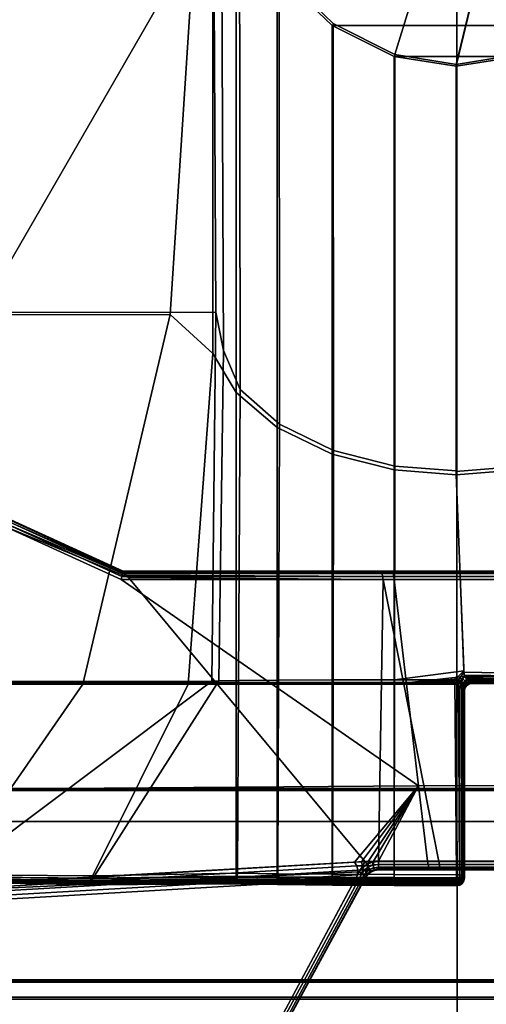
# Model space of a CAD drawing. Extents: x -11.8 to 11.8, y 0 to 23.7.
# Tile 12 of 52: x -2.6 to 0.2, y 4.4 to 10.3. Entities that reach past the tile are written whole.
import ezdxf

# ---------------------------------------------------------------- set-up
doc = ezdxf.new("R2010")
doc.units = 0
doc.layers.add('SHPM78Z54N_TRADECAD', color=7, linetype='CONTINUOUS')

msp = doc.modelspace()

# ---------------------------------------------------------------- linework, layer by layer
at = {"layer": 'SHPM78Z54N_TRADECAD'}
for points in [[(-1.0508, 10.5689, 34.5252), (-0.7292, 10.2576, 34.525), (-0.3643, 10.074, 34.525), (1.3848, 15.7499, 34.525)], [(1.3848, 15.7499, 34.525), (-0.3643, 10.074, 34.525), (0.0011, 10.0141, 34.5247)], [(0.0011, 10.0141, 34.5247), (-0.001, 10.0141, 34.5247), (1.3848, 15.7499, 34.525)], [(-0.001, 10.0141, 34.5247), (0.3644, 10.074, 34.525), (1.2865, 10.9792, 34.5257), (1.3848, 15.7499, 34.525)], [(10.8391, 12.2355, 0.0397), (-11.8433, 14.8549, 0.0397), (-11.8433, 4.581, 0.0397), (10.8391, 4.581, 0.0397)], [(-5.0852, 8.5283, 34.3621), (-5.0852, 11.8844, 34.4356), (-1.4807, 11.8844, 34.7358), (-1.6969, 8.5295, 34.5149)], [(-5.0653, 11.8866, 34.2254), (-5.0691, 8.5372, 34.1518), (-1.4259, 8.5438, 34.3193), (-1.444, 11.8893, 34.5271)], [(-1.4807, 11.8844, 34.7358), (-1.4443, 11.429, 34.7358), (-1.4443, 8.2992, 34.5247), (-1.6969, 8.5295, 34.5149)], [(-1.394, 11.438, 34.5304), (-1.444, 11.8893, 34.5271), (-1.4259, 8.5438, 34.3193), (-1.3801, 8.316, 34.3235)], [(-1.4443, 11.429, 34.7358), (-1.3052, 10.969, 34.7358), (-1.3052, 8.0665, 34.5247), (-1.4443, 8.2992, 34.5247)], [(-1.2864, 10.9792, 34.5257), (-1.394, 11.438, 34.5304), (-1.3801, 8.316, 34.3235), (-1.2813, 8.0852, 34.3158)], [(-4.0898, 6.3462, 33.5354), (-8.1631, 5.5233, 33.2927), (-6.5695, 10.5575, 33.7506), (-1.3123, 11.1622, 34.2357)], [(-4.0898, 6.3462, 33.5354), (-1.3123, 11.1622, 34.2357), (0.0049, 11.1622, 34.2357), (0.0049, 6.3462, 33.5354)], [(0.0049, 11.1622, 34.2357), (1.2792, 11.1622, 34.2357), (4.0567, 6.3462, 33.5354), (0.0049, 6.3462, 33.5354)], [(-1.3052, 10.969, 34.7358), (-1.0616, 10.5579, 34.7358), (-1.0616, 7.8584, 34.5247), (-1.3052, 8.0665, 34.5247)], [(-1.0508, 10.5689, 34.5252), (-1.2864, 10.9792, 34.5257), (-1.2813, 8.0852, 34.3158), (-1.0478, 7.8786, 34.315)], [(-1.0616, 10.5579, 34.7358), (-0.7355, 10.246, 34.7358), (-0.7355, 7.7006, 34.5247), (-1.0616, 7.8584, 34.5247)], [(-0.7355, 10.246, 34.7358), (-1.0616, 10.5579, 34.7358), (1.0617, 10.5579, 34.7358), (0.7357, 10.246, 34.7358)], [(-0.7292, 10.2576, 34.525), (-1.0508, 10.5689, 34.5252), (-1.0478, 7.8786, 34.315), (-0.7274, 7.7219, 34.3148)], [(-0.7355, 10.246, 34.7358), (-0.3672, 10.062, 34.7358), (-0.3672, 7.6075, 34.5247), (-0.7355, 7.7006, 34.5247)], [(0.3674, 10.062, 34.7358), (-0.3672, 10.062, 34.7358), (-0.7355, 10.246, 34.7358), (0.7357, 10.246, 34.7358)], [(-0.3643, 10.074, 34.525), (-0.7292, 10.2576, 34.525), (-0.7274, 7.7219, 34.3148), (-0.3644, 7.6299, 34.3148)], [(0.3674, 10.062, 34.7358), (0.0001, 10.005, 34.7358), (-0.3672, 10.062, 34.7358)], [(-0.3672, 10.062, 34.7358), (0.0001, 10.005, 34.7358), (0.0001, 7.5787, 34.5247), (-0.3672, 7.6075, 34.5247)], [(0.0011, 10.0141, 34.5247), (-0.3643, 10.074, 34.525), (-0.3644, 7.6299, 34.3148), (0.0001, 7.6016, 34.3148)], [(0.3644, 10.074, 34.525), (-0.001, 10.0141, 34.5247), (-0.0016, 7.598, 34.3145), (0.3638, 7.6266, 34.3145)], [(0.0001, 10.005, 34.7358), (0.3674, 10.062, 34.7358), (0.3674, 7.6075, 34.5247), (0.0001, 7.5787, 34.5247)], [(0.0001, 10.005, 34.7358), (-0.001, 10.0141, 34.5247), (-0.0016, 7.598, 34.3145), (0.0001, 7.5787, 34.5247)], [(0.0001, 10.005, 34.7358), (-0.001, 10.0141, 34.5247), (0.0011, 10.0141, 34.5247)], [(0.0001, 7.5787, 34.5247), (0.0001, 10.005, 34.7358), (0.0011, 10.0141, 34.5247), (0.0001, 7.6016, 34.3148)], [(-5.0691, 8.5372, 34.1518), (-5.0736, 6.3487, 34.0238), (-1.4508, 6.354, 34.0284), (-1.4259, 8.5438, 34.3193)], [(-1.3801, 8.316, 34.3235), (-1.4259, 8.5438, 34.3193), (-1.4508, 6.354, 34.0284), (-1.4093, 6.3561, 34.0375)], [(-5.0852, 6.3357, 34.1845), (-5.0852, 8.5283, 34.3621), (-1.6969, 8.5295, 34.5149), (-2.216, 6.3357, 34.3018)], [(-1.6969, 8.5295, 34.5149), (-1.4443, 8.2992, 34.5247), (-1.5909, 6.3357, 34.3065), (-2.216, 6.3357, 34.3018)], [(-1.2813, 8.0852, 34.3158), (-1.3801, 8.316, 34.3235), (-1.4093, 6.3561, 34.0375), (-1.2923, 6.3578, 34.045)], [(-1.4443, 8.2992, 34.5247), (-1.3052, 8.0665, 34.5247), (-1.3052, 6.3357, 34.2786), (-1.5909, 6.3357, 34.3065)], [(-1.3052, 8.0665, 34.5247), (-1.0616, 7.8584, 34.5247), (-1.0616, 6.3357, 34.2645), (-1.3052, 6.3357, 34.2786)], [(-1.0478, 7.8786, 34.315), (-1.2813, 8.0852, 34.3158), (-1.2923, 6.3578, 34.045), (-1.054, 6.3594, 34.0548)], [(-1.0616, 7.8584, 34.5247), (-0.7355, 7.7006, 34.5247), (-0.7355, 6.3357, 34.2731), (-1.0616, 6.3357, 34.2645)], [(-0.7274, 7.7219, 34.3148), (-1.0478, 7.8786, 34.315), (-1.054, 6.3594, 34.0548), (-0.731, 6.3608, 34.0266)], [(-0.3644, 7.6299, 34.3148), (-0.7274, 7.7219, 34.3148), (-0.731, 6.3608, 34.0266), (-0.3669, 6.3617, 34.0322)], [(-0.7355, 7.7006, 34.5247), (-0.3672, 7.6075, 34.5247), (-0.3672, 6.3357, 34.2787), (-0.7355, 6.3357, 34.2731)], [(-0.3672, 7.6075, 34.5247), (0.0001, 7.5787, 34.5247), (0.0474, 6.3801, 34.3265), (-0.3672, 6.3357, 34.2787)], [(0.0446, 6.4153, 34.0846), (0.0001, 7.6016, 34.3148), (-0.3644, 7.6299, 34.3148), (-0.3669, 6.3617, 34.0322)], [(0.3638, 7.6266, 34.3145), (-0.0016, 7.598, 34.3145), (0.0449, 6.4062, 34.0828), (0.3647, 6.4001, 34.0839)], [(0.0001, 7.5787, 34.5247), (0.3674, 7.6075, 34.5247), (0.3674, 6.3801, 34.3231), (0.0474, 6.3801, 34.3265)], [(-1.9805, 6.9914, 34.0485), (-1.9842, 6.9744, 34.0584), (-2.6789, 7.2917, 34.0556), (-2.671, 7.3068, 34.0453)], [(-1.9571, 6.9819, 33.4321), (-1.9679, 6.9949, 33.443), (-2.6709, 7.307, 33.4186), (-2.6787, 7.2919, 33.4072)], [(-1.978, 7.0027, 34.0324), (-1.9805, 6.9914, 34.0485), (-2.671, 7.3068, 34.0453), (-2.6657, 7.3168, 34.0289)], [(-1.9679, 6.9949, 33.443), (-1.975, 7.0036, 33.4597), (-2.6657, 7.3168, 33.4357), (-2.6709, 7.307, 33.4186)], [(-1.9772, 7.0063, 34.0147), (-1.978, 7.0027, 34.0324), (-2.6657, 7.3168, 34.0289), (-2.6641, 7.3199, 34.011)], [(-1.975, 7.0036, 33.4597), (-1.9772, 7.0063, 33.4779), (-2.6641, 7.3199, 33.4542), (-2.6657, 7.3168, 33.4357)], [(-2.6641, 7.3199, 34.011), (-2.6641, 7.3199, 33.4542), (-1.9772, 7.0063, 33.4779), (-1.9772, 7.0063, 34.0147)], [(-6.0912, 5.6884, 33.9154), (-2.6873, 7.2756, 34.0581), (-1.988, 6.9565, 34.0605), (-0.2231, 5.731, 33.9756)], [(-6.0853, 4.968, 33.29), (-0.5415, 5.2831, 33.481), (-1.9454, 6.9678, 33.429), (-2.6873, 7.2756, 33.4034)], [(-1.9454, 6.9678, 33.429), (-1.9571, 6.9819, 33.4321), (-2.6787, 7.2919, 33.4072), (-2.6873, 7.2756, 33.4034)], [(-1.9842, 6.9744, 34.0584), (-1.988, 6.9565, 34.0605), (-2.6873, 7.2756, 34.0581), (-2.6789, 7.2917, 34.0556)], [(-1.988, 6.9565, 34.0605), (-1.9842, 6.9744, 34.0584), (-0.3704, 6.9747, 34.0817), (-0.3678, 6.9568, 34.0837)], [(-1.988, 6.9565, 34.0605), (-0.3678, 6.9568, 34.0837), (-0.2231, 5.731, 33.9756)], [(-1.9842, 6.9744, 34.0584), (-1.9805, 6.9914, 34.0485), (-0.3738, 6.9916, 34.0719), (-0.3704, 6.9747, 34.0817)], [(-1.9805, 6.9914, 34.0485), (-1.978, 7.0027, 34.0324), (-0.3773, 7.0028, 34.0557), (-0.3738, 6.9916, 34.0719)], [(-1.978, 7.0027, 34.0324), (-1.9772, 7.0063, 34.0147), (-0.3799, 7.0063, 34.0378), (-0.3773, 7.0028, 34.0557)], [(-1.9772, 7.0063, 33.4779), (-0.4368, 7.0063, 33.5831), (-0.3799, 7.0063, 34.0378), (-1.9772, 7.0063, 34.0147)], [(-0.4384, 7.0028, 33.5644), (-0.4368, 7.0063, 33.5831), (-1.9772, 7.0063, 33.4779), (-1.975, 7.0036, 33.4597)], [(-0.4384, 6.9919, 33.5471), (-0.4384, 7.0028, 33.5644), (-1.975, 7.0036, 33.4597), (-1.9679, 6.9949, 33.443)], [(-0.4365, 6.9753, 33.5354), (-0.4384, 6.9919, 33.5471), (-1.9679, 6.9949, 33.443), (-1.9571, 6.9819, 33.4321)], [(-0.4334, 6.9573, 33.5313), (-0.4365, 6.9753, 33.5354), (-1.9571, 6.9819, 33.4321), (-1.9454, 6.9678, 33.429)], [(-0.4334, 6.9573, 33.5313), (-1.9454, 6.9678, 33.429), (-0.5415, 5.2831, 33.481), (-0.4618, 5.2831, 33.4811)], [(-0.4334, 6.9573, 33.5313), (-0.4618, 5.2831, 33.4811), (-0.1027, 5.2819, 33.4811)], [(-0.4368, 7.0063, 33.5831), (-0.4384, 7.0028, 33.5644), (0.2643, 7.0028, 33.5641), (0.2647, 7.0063, 33.5828)], [(-0.4384, 7.0028, 33.5644), (-0.4384, 6.9919, 33.5471), (0.264, 6.9917, 33.5469), (0.2643, 7.0028, 33.5641)], [(-0.4384, 6.9919, 33.5471), (-0.4365, 6.9753, 33.5354), (0.264, 6.9748, 33.5354), (0.264, 6.9917, 33.5469)], [(0.2647, 7.0063, 33.5828), (0.2781, 7.0063, 34.0738), (-0.3799, 7.0063, 34.0378), (-0.4368, 7.0063, 33.5831)], [(-0.4365, 6.9753, 33.5354), (-0.4334, 6.9573, 33.5313), (0.2642, 6.9563, 33.5313), (0.264, 6.9748, 33.5354)], [(0.2642, 6.9563, 33.5313), (-0.4334, 6.9573, 33.5313), (-0.1027, 5.2819, 33.4811), (0.2915, 5.2829, 33.4812)], [(0.2781, 7.0063, 34.0738), (0.2786, 7.0027, 34.0913), (-0.3773, 7.0028, 34.0557), (-0.3799, 7.0063, 34.0378)], [(0.2786, 7.0027, 34.0913), (0.2792, 6.9914, 34.1072), (-0.3738, 6.9916, 34.0719), (-0.3773, 7.0028, 34.0557)], [(0.2792, 6.9914, 34.1072), (0.2798, 6.9743, 34.1167), (-0.3704, 6.9747, 34.0817), (-0.3738, 6.9916, 34.0719)], [(0.2798, 6.9743, 34.1167), (0.2801, 6.9566, 34.1183), (-0.3678, 6.9568, 34.0837), (-0.3704, 6.9747, 34.0817)], [(-0.3678, 6.9568, 34.0837), (0.2801, 6.9566, 34.1183), (0.2948, 5.7348, 33.9809), (-0.2231, 5.731, 33.9756)], [(0.0474, 6.3801, 34.3265), (0.0367, 6.369, 34.3236), (-0.3672, 6.3357, 34.2787)], [(-0.3669, 6.3617, 34.0322), (-0.0075, 6.3619, 34.0687), (0.0446, 6.4153, 34.0846)], [(0.0449, 6.4062, 34.0828), (0.0446, 6.4153, 34.0846), (-0.0075, 6.3619, 34.0687), (0.0129, 6.3585, 34.0735)], [(0.0488, 6.3897, 34.0828), (0.0449, 6.4062, 34.0828), (0.0129, 6.3585, 34.0735), (0.0312, 6.3477, 34.084)], [(0.0596, 6.3736, 34.09), (0.0488, 6.3897, 34.0828), (0.0312, 6.3477, 34.084), (0.062, 6.3439, 34.1023)], [(0.0367, 6.369, 34.3236), (0.0474, 6.3801, 34.3265), (0.0648, 6.3639, 34.3205), (0.0524, 6.3549, 34.3184)], [(0.3647, 6.384, 34.0841), (0.3647, 6.4001, 34.0839), (0.0449, 6.4062, 34.0828), (0.0488, 6.3897, 34.0828)], [(0.3674, 6.3801, 34.3231), (0.3673, 6.3637, 34.3173), (0.0648, 6.3639, 34.3205), (0.0474, 6.3801, 34.3265)], [(0.3648, 6.368, 34.0915), (0.3647, 6.384, 34.0841), (0.0488, 6.3897, 34.0828), (0.0596, 6.3736, 34.09)], [(0.365, 6.3567, 34.1049), (0.3648, 6.368, 34.0915), (0.0596, 6.3736, 34.09), (0.0754, 6.3621, 34.1034)], [(0.062, 6.3439, 34.1023), (0.0782, 6.3549, 34.1084), (0.0754, 6.3621, 34.1034), (0.0596, 6.3736, 34.09)], [(-5.0852, 6.3357, 34.1845), (-2.216, 6.3357, 34.3018), (-3.0082, 5.1934, 34.0852), (-5.0852, 5.1989, 34.063)], [(-1.4508, 6.354, 34.0284), (-5.0736, 6.3487, 34.0238), (-5.0754, 5.2132, 33.8637), (-2.9826, 5.2029, 33.8887)], [(0.0053, 4.4657, 33.1108), (-4.2443, 4.4657, 33.1108), (-4.0898, 6.3462, 33.5354), (0.0049, 6.3462, 33.5354)], [(-2.216, 6.3357, 34.3018), (-1.5909, 6.3357, 34.3065), (-2.167, 5.1794, 34.1182), (-3.0082, 5.1934, 34.0852)], [(-1.4093, 6.3561, 34.0375), (-1.4508, 6.354, 34.0284), (-2.9826, 5.2029, 33.8887), (-2.1464, 5.1978, 33.9044)], [(-1.5909, 6.3357, 34.3065), (-1.3052, 6.3357, 34.2786), (-1.3052, 5.1906, 34.1443), (-2.167, 5.1794, 34.1182)], [(-1.2923, 6.3578, 34.045), (-1.4093, 6.3561, 34.0375), (-2.1464, 5.1978, 33.9044), (-1.2988, 5.2127, 33.9336)], [(-1.3052, 6.3357, 34.2786), (-1.0616, 6.3357, 34.2645), (-1.0616, 5.1857, 34.1438), (-1.3052, 5.1906, 34.1443)], [(-1.054, 6.3594, 34.0548), (-1.2923, 6.3578, 34.045), (-1.2988, 5.2127, 33.9336), (-1.0577, 5.2093, 33.9341)], [(-1.0616, 6.3357, 34.2645), (-0.7355, 6.3357, 34.2731), (-0.7355, 5.1819, 34.1441), (-1.0616, 5.1857, 34.1438)], [(-0.731, 6.3608, 34.0266), (-1.054, 6.3594, 34.0548), (-1.0577, 5.2093, 33.9341), (-0.7332, 5.207, 33.9331)], [(-0.7355, 6.3357, 34.2731), (-0.3672, 6.3357, 34.2787), (-0.3672, 5.1797, 34.1443), (-0.7355, 5.1819, 34.1441)], [(-0.3669, 6.3617, 34.0322), (-0.731, 6.3608, 34.0266), (-0.7332, 5.207, 33.9331), (-0.3678, 5.2051, 33.9333)], [(-0.0075, 6.3619, 34.0687), (-0.3669, 6.3617, 34.0322), (-0.3678, 5.2051, 33.9333), (0.0014, 5.2043, 33.9319)], [(0.0367, 6.369, 34.3236), (0.0259, 6.3579, 34.3207), (-0.3672, 6.3357, 34.2787)], [(0.0259, 6.3579, 34.3207), (0.0151, 6.3468, 34.3177), (-0.3672, 6.3357, 34.2787)], [(0.0151, 6.3468, 34.3177), (0.0044, 6.3357, 34.3148), (-0.3672, 6.3357, 34.2787)], [(-0.3672, 6.3357, 34.2787), (0.0044, 6.3357, 34.3148), (0.0042, 5.1793, 34.1429), (-0.3672, 5.1797, 34.1443)], [(0.0014, 5.2043, 33.9319), (0.0188, 5.2038, 33.9364), (0.0129, 6.3585, 34.0735), (-0.0075, 6.3619, 34.0687)], [(0.0211, 5.1795, 34.1405), (0.0042, 5.1793, 34.1429), (0.0044, 6.3357, 34.3148), (0.0205, 6.3199, 34.3108)], [(0.0205, 6.3199, 34.3108), (0.0044, 6.3357, 34.3148), (0.0151, 6.3468, 34.3177), (0.0296, 6.3322, 34.3135)], [(4.0567, 6.3462, 33.5354), (4.4797, 4.4657, 33.1108), (0.0053, 4.4657, 33.1108), (0.0049, 6.3462, 33.5354)], [(0.0188, 5.2038, 33.9364), (0.0335, 5.2025, 33.9469), (0.0312, 6.3477, 34.084), (0.0129, 6.3585, 34.0735)], [(0.0296, 6.3322, 34.3135), (0.0151, 6.3468, 34.3177), (0.0259, 6.3579, 34.3207), (0.0404, 6.3442, 34.316)], [(0.0429, 6.3195, 34.3024), (0.0357, 6.3058, 34.3), (0.0205, 6.3199, 34.3108), (0.0296, 6.3322, 34.3135)], [(0.0357, 5.1806, 34.1316), (0.0211, 5.1795, 34.1405), (0.0205, 6.3199, 34.3108), (0.0357, 6.3058, 34.3)], [(0.0404, 6.3442, 34.316), (0.0259, 6.3579, 34.3207), (0.0367, 6.369, 34.3236), (0.0524, 6.3549, 34.3184)], [(0.0535, 6.3324, 34.3048), (0.0429, 6.3195, 34.3024), (0.0296, 6.3322, 34.3135), (0.0404, 6.3442, 34.316)], [(0.0335, 5.2025, 33.9469), (0.0432, 5.2007, 33.962), (0.0432, 6.331, 34.0984), (0.0312, 6.3477, 34.084)], [(0.062, 6.3439, 34.1023), (0.0312, 6.3477, 34.084), (0.0432, 6.331, 34.0984), (0.0505, 6.3273, 34.1049)], [(0.0509, 6.3123, 34.2866), (0.0457, 6.2974, 34.2842), (0.0357, 6.3058, 34.3), (0.0429, 6.3195, 34.3024)], [(0.0535, 6.3324, 34.3048), (0.0404, 6.3442, 34.316), (0.0524, 6.3549, 34.3184), (0.0667, 6.3428, 34.3066)], [(0.0535, 6.3324, 34.3048), (0.0612, 6.3263, 34.2888), (0.0509, 6.3123, 34.2866), (0.0429, 6.3195, 34.3024)], [(0.0432, 5.2007, 33.962), (0.0468, 5.1986, 33.9796), (0.0472, 6.3125, 34.1136), (0.0432, 6.331, 34.0984)], [(0.0432, 6.331, 34.0984), (0.0472, 6.3125, 34.1136), (0.0505, 6.3273, 34.1049)], [(0.0486, 6.2959, 34.2677), (0.0519, 6.3122, 34.2701), (0.0505, 6.3273, 34.1049), (0.0472, 6.3125, 34.1136)], [(0.0519, 6.3122, 34.2701), (0.062, 6.3271, 34.2723), (0.062, 6.3439, 34.1023), (0.0505, 6.3273, 34.1049)], [(0.0612, 6.3263, 34.2888), (0.062, 6.3271, 34.2723), (0.0519, 6.3122, 34.2701), (0.0509, 6.3123, 34.2866)], [(0.0524, 6.3549, 34.3184), (0.0648, 6.3639, 34.3205), (0.0804, 6.3498, 34.308), (0.0667, 6.3428, 34.3066)], [(0.0535, 6.3324, 34.3048), (0.0667, 6.3428, 34.3066), (0.0755, 6.3363, 34.2904), (0.0612, 6.3263, 34.2888)], [(0.0755, 6.3363, 34.2904), (0.0773, 6.3368, 34.2736), (0.062, 6.3271, 34.2723), (0.0612, 6.3263, 34.2888)], [(0.062, 6.3271, 34.2723), (0.0773, 6.3368, 34.2736), (0.0782, 6.3549, 34.1084), (0.062, 6.3439, 34.1023)], [(0.3673, 6.3637, 34.3173), (0.3672, 6.3496, 34.305), (0.0804, 6.3498, 34.308), (0.0648, 6.3639, 34.3205)], [(0.0667, 6.3428, 34.3066), (0.0804, 6.3498, 34.308), (0.0906, 6.3412, 34.2912), (0.0755, 6.3363, 34.2904)], [(0.3652, 6.3521, 34.1204), (0.365, 6.3567, 34.1049), (0.0754, 6.3621, 34.1034), (0.0921, 6.3572, 34.1192)], [(0.0782, 6.3549, 34.1084), (0.0921, 6.3572, 34.1192), (0.0754, 6.3621, 34.1034)], [(0.0906, 6.3412, 34.2912), (0.0937, 6.3396, 34.2739), (0.0773, 6.3368, 34.2736), (0.0755, 6.3363, 34.2904)], [(0.0773, 6.3368, 34.2736), (0.0937, 6.3396, 34.2739), (0.0921, 6.3572, 34.1192), (0.0782, 6.3549, 34.1084)], [(0.3672, 6.3496, 34.305), (0.3671, 6.3411, 34.2883), (0.0906, 6.3412, 34.2912), (0.0804, 6.3498, 34.308)], [(0.3671, 6.3411, 34.2883), (0.3669, 6.3395, 34.271), (0.0937, 6.3396, 34.2739), (0.0906, 6.3412, 34.2912)], [(0.0937, 6.3396, 34.2739), (0.3669, 6.3395, 34.271), (0.3652, 6.3521, 34.1204), (0.0921, 6.3572, 34.1192)], [(0.0454, 5.1822, 34.1177), (0.0357, 5.1806, 34.1316), (0.0357, 6.3058, 34.3), (0.0457, 6.2974, 34.2842)], [(0.0487, 5.1841, 34.1011), (0.0454, 5.1822, 34.1177), (0.0457, 6.2974, 34.2842), (0.0486, 6.2959, 34.2677)], [(0.0519, 6.3122, 34.2701), (0.0486, 6.2959, 34.2677), (0.0457, 6.2974, 34.2842), (0.0509, 6.3123, 34.2866)], [(0.0487, 5.1841, 34.1011), (0.0486, 6.2959, 34.2677), (0.0472, 6.3125, 34.1136), (0.0468, 5.1986, 33.9796)], [(-6.0912, 5.6884, 33.9154), (-0.2231, 5.731, 33.9756), (-0.6039, 5.279, 33.9282), (-6.0767, 4.9607, 33.8228)], [(-0.561, 5.2813, 33.9288), (-0.6039, 5.279, 33.9282), (-0.2231, 5.731, 33.9756)], [(-0.5231, 5.283, 33.9293), (-0.561, 5.2813, 33.9288), (-0.2231, 5.731, 33.9756)], [(-0.49, 5.2839, 33.9297), (-0.5231, 5.283, 33.9293), (-0.2231, 5.731, 33.9756)], [(-0.4618, 5.2842, 33.9299), (-0.49, 5.2839, 33.9297), (-0.2231, 5.731, 33.9756)], [(-0.1693, 5.284, 33.9293), (-0.4618, 5.2842, 33.9299), (-0.2231, 5.731, 33.9756)], [(0.2948, 5.7348, 33.9809), (0.286, 5.2843, 33.9298), (-0.1693, 5.284, 33.9293), (-0.2231, 5.731, 33.9756)], [(-10.9122, 5.7163, 4.9527), (11.7095, 5.7163, 4.9527), (11.7095, 4.5661, 3.7945), (-11.8433, 4.5661, 3.7945)], [(-10.9122, 5.7143, 5.1084), (10.8391, 5.7144, 5.1122), (11.7095, 5.7163, 4.9527), (-10.9122, 5.7163, 4.9527)], [(10.8391, 5.704, 6.001), (10.8391, 5.7144, 5.1122), (-10.9122, 5.7143, 5.1084), (-10.9122, 5.704, 6.001)], [(10.8391, 5.5195, 6.3166), (10.8391, 5.704, 6.001), (-10.9122, 5.704, 6.001), (-10.9122, 5.5195, 6.3166)], [(10.8391, 3.9269, 6.3166), (10.8391, 5.5195, 6.3166), (-10.9122, 5.5195, 6.3166), (-10.9122, 3.9269, 6.3166)], [(-0.5753, 5.2205, 33.4743), (-0.5415, 5.2831, 33.481), (-6.0853, 4.968, 33.29)], [(-0.6039, 5.279, 33.9282), (-0.5897, 5.2565, 33.9255), (-6.0763, 4.936, 33.8196), (-6.0767, 4.9607, 33.8228)], [(-0.5897, 5.2565, 33.9255), (-0.6039, 5.279, 33.9282), (-0.561, 5.2813, 33.9288), (-0.5552, 5.2567, 33.9259)], [(-0.5415, 5.2831, 33.481), (-0.5753, 5.2205, 33.4743), (-0.5563, 5.246, 33.477)], [(-0.5552, 5.2567, 33.9259), (-0.561, 5.2813, 33.9288), (-0.5231, 5.283, 33.9293), (-0.5225, 5.2567, 33.9239)], [(-0.5415, 5.2831, 33.481), (-0.5563, 5.246, 33.477), (-0.5292, 5.2663, 33.4792)], [(-0.5208, 5.2505, 33.482), (-0.5292, 5.2663, 33.4792), (-0.5563, 5.246, 33.477), (-0.5445, 5.2323, 33.4796)], [(-0.4618, 5.2831, 33.4811), (-0.5415, 5.2831, 33.481), (-0.4965, 5.2789, 33.4806)], [(-0.5415, 5.2831, 33.481), (-0.5292, 5.2663, 33.4792), (-0.4965, 5.2789, 33.4806)], [(-0.4921, 5.2616, 33.4835), (-0.4965, 5.2789, 33.4806), (-0.5292, 5.2663, 33.4792), (-0.5208, 5.2505, 33.482)], [(-0.5225, 5.2567, 33.9239), (-0.5231, 5.283, 33.9293), (-0.49, 5.2839, 33.9297), (-0.4897, 5.2627, 33.9237)], [(-0.5225, 5.2341, 33.9137), (-0.5225, 5.2567, 33.9239), (-0.4897, 5.2627, 33.9237), (-0.4898, 5.245, 33.9121)], [(-0.5129, 5.2356, 33.4926), (-0.488, 5.2453, 33.4942), (-0.4921, 5.2616, 33.4835), (-0.5208, 5.2505, 33.482)], [(-0.4618, 5.2648, 33.4841), (-0.4618, 5.2831, 33.4811), (-0.4965, 5.2789, 33.4806), (-0.4921, 5.2616, 33.4835)], [(-0.488, 5.2453, 33.4942), (-0.4618, 5.2478, 33.4949), (-0.4618, 5.2648, 33.4841), (-0.4921, 5.2616, 33.4835)], [(-0.49, 5.2839, 33.9297), (-0.4618, 5.2842, 33.9299), (-0.4618, 5.2648, 33.924), (-0.4897, 5.2627, 33.9237)], [(-0.4897, 5.2627, 33.9237), (-0.4618, 5.2648, 33.924), (-0.4619, 5.2488, 33.9115), (-0.4898, 5.245, 33.9121)], [(-0.4619, 5.2488, 33.9115), (-0.4618, 5.2648, 33.924), (-0.1665, 5.2653, 33.9239), (-0.1628, 5.2487, 33.9114)], [(-0.4618, 5.2648, 33.924), (-0.4618, 5.2842, 33.9299), (-0.1693, 5.284, 33.9293), (-0.1665, 5.2653, 33.9239)], [(-0.4618, 5.2831, 33.4811), (-0.4618, 5.2648, 33.4841), (-0.0997, 5.2642, 33.4842), (-0.1027, 5.2819, 33.4811)], [(-0.4618, 5.2648, 33.4841), (-0.4618, 5.2478, 33.4949), (-0.0982, 5.2475, 33.495), (-0.0997, 5.2642, 33.4842)], [(-0.1665, 5.2653, 33.9239), (-0.1693, 5.284, 33.9293), (0.286, 5.2843, 33.9298), (0.2857, 5.2655, 33.9243)], [(-0.1628, 5.2487, 33.9114), (-0.1665, 5.2653, 33.9239), (0.2857, 5.2655, 33.9243), (0.2855, 5.2488, 33.9115)], [(0.2918, 5.2646, 33.4842), (0.2915, 5.2829, 33.4812), (-0.1027, 5.2819, 33.4811), (-0.0997, 5.2642, 33.4842)], [(0.2918, 5.2477, 33.4949), (0.2918, 5.2646, 33.4842), (-0.0997, 5.2642, 33.4842), (-0.0982, 5.2475, 33.495)], [(-6.0853, 4.968, 33.29), (-6.103, 4.3339, 33.2901), (-1.0545, 4.3274, 33.2905), (-0.5753, 5.2205, 33.4743)], [(-0.5865, 5.2042, 33.918), (-0.5979, 5.1802, 33.914), (-6.077, 4.8617, 33.8095), (-6.0765, 4.8864, 33.813)], [(-0.5837, 5.2306, 33.922), (-0.5865, 5.2042, 33.918), (-6.0765, 4.8864, 33.813), (-6.0763, 4.9112, 33.8164)], [(-0.5897, 5.2565, 33.9255), (-0.5837, 5.2306, 33.922), (-6.0763, 4.9112, 33.8164), (-6.0763, 4.936, 33.8196)], [(-2.1555, 5.1834, 33.9059), (-2.1464, 5.1978, 33.9044), (-2.9826, 5.2029, 33.8887), (-2.9962, 5.1926, 33.8906)], [(-1.299, 5.1958, 33.9351), (-1.2988, 5.2127, 33.9336), (-2.1464, 5.1978, 33.9044), (-2.1555, 5.1834, 33.9059)], [(-1.0578, 5.1924, 33.9355), (-1.0577, 5.2093, 33.9341), (-1.2988, 5.2127, 33.9336), (-1.299, 5.1958, 33.9351)], [(-0.7332, 5.19, 33.9349), (-0.7332, 5.207, 33.9331), (-1.0577, 5.2093, 33.9341), (-1.0578, 5.1924, 33.9355)], [(-1.0545, 4.3274, 33.2905), (-1.0361, 4.3274, 33.294), (-0.5609, 5.2094, 33.4766), (-0.5753, 5.2205, 33.4743)], [(-1.0361, 4.3274, 33.294), (-1.0191, 4.3273, 33.3052), (-0.5473, 5.1987, 33.4868), (-0.5609, 5.2094, 33.4766)], [(-0.3679, 5.188, 33.935), (-0.3678, 5.2051, 33.9333), (-0.7332, 5.207, 33.9331), (-0.7332, 5.19, 33.9349)], [(-0.5741, 5.1844, 33.9106), (-0.5979, 5.1802, 33.914), (-0.5865, 5.2042, 33.918), (-0.5631, 5.2068, 33.9147)], [(-0.5537, 5.2323, 33.9202), (-0.5837, 5.2306, 33.922), (-0.5897, 5.2565, 33.9255), (-0.5552, 5.2567, 33.9259)], [(-0.5631, 5.2068, 33.9147), (-0.5865, 5.2042, 33.918), (-0.5837, 5.2306, 33.922), (-0.5537, 5.2323, 33.9202)], [(-0.5563, 5.246, 33.477), (-0.5753, 5.2205, 33.4743), (-0.5609, 5.2094, 33.4766), (-0.5445, 5.2323, 33.4796)], [(-0.5408, 5.209, 33.9053), (-0.5539, 5.1878, 33.8998), (-0.5741, 5.1844, 33.9106), (-0.5631, 5.2068, 33.9147)], [(-0.5225, 5.2341, 33.9137), (-0.5408, 5.209, 33.9053), (-0.5631, 5.2068, 33.9147), (-0.5537, 5.2323, 33.9202)], [(-0.5445, 5.2323, 33.4796), (-0.5609, 5.2094, 33.4766), (-0.5473, 5.1987, 33.4868), (-0.5333, 5.2193, 33.49)], [(-0.5225, 5.2341, 33.9137), (-0.5537, 5.2323, 33.9202), (-0.5552, 5.2567, 33.9259), (-0.5225, 5.2567, 33.9239)], [(-0.5274, 5.2079, 33.8895), (-0.5404, 5.19, 33.8835), (-0.5539, 5.1878, 33.8998), (-0.5408, 5.209, 33.9053)], [(-0.5333, 5.2193, 33.49), (-0.5473, 5.1987, 33.4868), (-0.5384, 5.1915, 33.5033), (-0.5257, 5.2104, 33.5066)], [(-0.5129, 5.2356, 33.4926), (-0.5208, 5.2505, 33.482), (-0.5445, 5.2323, 33.4796), (-0.5333, 5.2193, 33.49)], [(-0.5225, 5.2341, 33.9137), (-0.5095, 5.2257, 33.8966), (-0.5274, 5.2079, 33.8895), (-0.5408, 5.209, 33.9053)], [(-0.5224, 5.2086, 33.8683), (-0.5357, 5.1905, 33.8642), (-0.5404, 5.19, 33.8835), (-0.5274, 5.2079, 33.8895)], [(-0.5384, 5.1915, 33.5033), (-0.5357, 5.1891, 33.5214), (-0.5227, 5.207, 33.5247), (-0.5257, 5.2104, 33.5066)], [(-0.5357, 5.1905, 33.8642), (-0.5224, 5.2086, 33.8683), (-0.5227, 5.207, 33.5247), (-0.5357, 5.1891, 33.5214)], [(-0.5129, 5.2356, 33.4926), (-0.5333, 5.2193, 33.49), (-0.5257, 5.2104, 33.5066), (-0.5073, 5.2253, 33.5093)], [(-0.5095, 5.2257, 33.8966), (-0.5048, 5.2226, 33.8715), (-0.5224, 5.2086, 33.8683), (-0.5274, 5.2079, 33.8895)], [(-0.5257, 5.2104, 33.5066), (-0.5227, 5.207, 33.5247), (-0.5048, 5.2213, 33.5274), (-0.5073, 5.2253, 33.5093)], [(-0.5224, 5.2086, 33.8683), (-0.5048, 5.2226, 33.8715), (-0.5048, 5.2213, 33.5274), (-0.5227, 5.207, 33.5247)], [(-0.5225, 5.2341, 33.9137), (-0.4898, 5.245, 33.9121), (-0.4849, 5.2352, 33.8955), (-0.5095, 5.2257, 33.8966)], [(-0.5129, 5.2356, 33.4926), (-0.5073, 5.2253, 33.5093), (-0.4851, 5.2342, 33.5109), (-0.488, 5.2453, 33.4942)], [(-0.4849, 5.2352, 33.8955), (-0.4841, 5.2314, 33.8735), (-0.5048, 5.2226, 33.8715), (-0.5095, 5.2257, 33.8966)], [(-0.5073, 5.2253, 33.5093), (-0.5048, 5.2213, 33.5274), (-0.4837, 5.2302, 33.5291), (-0.4851, 5.2342, 33.5109)], [(-0.5048, 5.2226, 33.8715), (-0.4841, 5.2314, 33.8735), (-0.4837, 5.2302, 33.5291), (-0.5048, 5.2213, 33.5274)], [(-0.4898, 5.245, 33.9121), (-0.4619, 5.2488, 33.9115), (-0.4618, 5.2382, 33.8942), (-0.4849, 5.2352, 33.8955)], [(-0.4851, 5.2342, 33.5109), (-0.4618, 5.2366, 33.5116), (-0.4618, 5.2478, 33.4949), (-0.488, 5.2453, 33.4942)], [(-0.4837, 5.2302, 33.5291), (-0.4618, 5.2331, 33.5297), (-0.4618, 5.2366, 33.5116), (-0.4851, 5.2342, 33.5109)], [(-0.4618, 5.2382, 33.8942), (-0.4618, 5.2344, 33.8742), (-0.4841, 5.2314, 33.8735), (-0.4849, 5.2352, 33.8955)], [(-0.4841, 5.2314, 33.8735), (-0.4618, 5.2344, 33.8742), (-0.4618, 5.2331, 33.5297), (-0.4837, 5.2302, 33.5291)], [(-0.4618, 5.2382, 33.8942), (-0.4619, 5.2488, 33.9115), (-0.1628, 5.2487, 33.9114), (-0.1588, 5.2379, 33.8935)], [(-0.4618, 5.2478, 33.4949), (-0.4618, 5.2366, 33.5116), (-0.0987, 5.2365, 33.5117), (-0.0982, 5.2475, 33.495)], [(-0.4618, 5.2344, 33.8742), (-0.4618, 5.2382, 33.8942), (-0.1588, 5.2379, 33.8935), (-0.1554, 5.2344, 33.8742)], [(-0.4618, 5.2366, 33.5116), (-0.4618, 5.2331, 33.5297), (-0.1009, 5.2331, 33.5297), (-0.0987, 5.2365, 33.5117)], [(-0.1009, 5.2331, 33.5297), (-0.4618, 5.2331, 33.5297), (-0.4618, 5.2344, 33.8742), (-0.1554, 5.2344, 33.8742)], [(0.0014, 5.1865, 33.9343), (0.0014, 5.2043, 33.9319), (-0.3678, 5.2051, 33.9333), (-0.3679, 5.188, 33.935)], [(-0.1588, 5.2379, 33.8935), (-0.1628, 5.2487, 33.9114), (0.2855, 5.2488, 33.9115), (0.2856, 5.2379, 33.8935)], [(-0.1554, 5.2344, 33.8742), (-0.1588, 5.2379, 33.8935), (0.2856, 5.2379, 33.8935), (0.2858, 5.2344, 33.8742)], [(-0.1554, 5.2344, 33.8742), (0.2858, 5.2344, 33.8742), (0.2915, 5.2331, 33.5297), (-0.1009, 5.2331, 33.5297)], [(0.2915, 5.2331, 33.5297), (0.2917, 5.2365, 33.5115), (-0.0987, 5.2365, 33.5117), (-0.1009, 5.2331, 33.5297)], [(0.2917, 5.2365, 33.5115), (0.2918, 5.2477, 33.4949), (-0.0982, 5.2475, 33.495), (-0.0987, 5.2365, 33.5117)], [(0.0188, 5.2038, 33.9364), (0.0014, 5.2043, 33.9319), (0.0014, 5.1865, 33.9343), (0.0184, 5.1865, 33.9381)], [(0.0322, 5.1872, 33.9464), (0.0335, 5.2025, 33.9469), (0.0188, 5.2038, 33.9364), (0.0184, 5.1865, 33.9381)], [(0.0399, 5.184, 33.9604), (0.0432, 5.2007, 33.962), (0.0335, 5.2025, 33.9469), (0.0322, 5.1872, 33.9464)], [(-6.077, 4.8617, 33.8095), (-0.5979, 5.1802, 33.914), (-1.0545, 4.3271, 33.735), (-6.0909, 4.3336, 33.7346)], [(-3.0301, 5.1613, 34.0336), (-2.1834, 5.1438, 34.067), (-2.1739, 5.1556, 33.9447), (-3.022, 5.1716, 33.9301)], [(-2.1833, 5.145, 34.084), (-2.1834, 5.1438, 34.067), (-3.0301, 5.1613, 34.0336), (-3.0296, 5.1622, 34.0507)], [(-2.18, 5.1524, 34.1006), (-2.1833, 5.145, 34.084), (-3.0296, 5.1622, 34.0507), (-3.0252, 5.1688, 34.0673)], [(-2.1741, 5.1649, 34.1127), (-2.18, 5.1524, 34.1006), (-3.0252, 5.1688, 34.0673), (-3.0174, 5.1801, 34.0795)], [(-2.1739, 5.1556, 33.9447), (-2.1709, 5.1599, 33.9285), (-3.0182, 5.1751, 33.9137), (-3.022, 5.1716, 33.9301)], [(-2.1709, 5.1599, 33.9285), (-2.1644, 5.1697, 33.9143), (-3.0091, 5.1825, 33.8993), (-3.0182, 5.1751, 33.9137)], [(-2.167, 5.1794, 34.1182), (-2.1741, 5.1649, 34.1127), (-3.0174, 5.1801, 34.0795), (-3.0082, 5.1934, 34.0852)], [(-2.1644, 5.1697, 33.9143), (-2.1555, 5.1834, 33.9059), (-2.9962, 5.1926, 33.8906), (-3.0091, 5.1825, 33.8993)], [(-2.1834, 5.1438, 34.067), (-1.3039, 5.1506, 34.0944), (-1.3004, 5.1632, 33.974), (-2.1739, 5.1556, 33.9447)], [(-1.3044, 5.152, 34.1113), (-1.3039, 5.1506, 34.0944), (-2.1834, 5.1438, 34.067), (-2.1833, 5.145, 34.084)], [(-1.3048, 5.1603, 34.1276), (-1.3044, 5.152, 34.1113), (-2.1833, 5.145, 34.084), (-2.18, 5.1524, 34.1006)], [(-1.3051, 5.1744, 34.1393), (-1.3048, 5.1603, 34.1276), (-2.18, 5.1524, 34.1006), (-2.1741, 5.1649, 34.1127)], [(-1.3052, 5.1906, 34.1443), (-1.3051, 5.1744, 34.1393), (-2.1741, 5.1649, 34.1127), (-2.167, 5.1794, 34.1182)], [(-1.3004, 5.1632, 33.974), (-1.2999, 5.1681, 33.9578), (-2.1709, 5.1599, 33.9285), (-2.1739, 5.1556, 33.9447)], [(-1.2999, 5.1681, 33.9578), (-1.2994, 5.1796, 33.9436), (-2.1644, 5.1697, 33.9143), (-2.1709, 5.1599, 33.9285)], [(-1.2994, 5.1796, 33.9436), (-1.299, 5.1958, 33.9351), (-2.1555, 5.1834, 33.9059), (-2.1644, 5.1697, 33.9143)], [(-1.0616, 5.1857, 34.1438), (-1.0615, 5.1696, 34.1389), (-1.3051, 5.1744, 34.1393), (-1.3052, 5.1906, 34.1443)], [(-1.0615, 5.1696, 34.1389), (-1.0613, 5.1555, 34.1274), (-1.3048, 5.1603, 34.1276), (-1.3051, 5.1744, 34.1393)], [(-1.0613, 5.1555, 34.1274), (-1.0611, 5.1473, 34.1111), (-1.3044, 5.152, 34.1113), (-1.3048, 5.1603, 34.1276)], [(-1.0611, 5.1473, 34.1111), (-1.0608, 5.146, 34.0944), (-1.3039, 5.1506, 34.0944), (-1.3044, 5.152, 34.1113)], [(-1.3039, 5.1506, 34.0944), (-1.0608, 5.146, 34.0944), (-1.0586, 5.1595, 33.9741), (-1.3004, 5.1632, 33.974)], [(-1.0586, 5.1595, 33.9741), (-1.0583, 5.1645, 33.9579), (-1.2999, 5.1681, 33.9578), (-1.3004, 5.1632, 33.974)], [(-1.0583, 5.1645, 33.9579), (-1.058, 5.1762, 33.9438), (-1.2994, 5.1796, 33.9436), (-1.2999, 5.1681, 33.9578)], [(-1.058, 5.1762, 33.9438), (-1.0578, 5.1924, 33.9355), (-1.299, 5.1958, 33.9351), (-1.2994, 5.1796, 33.9436)], [(-0.7355, 5.1819, 34.1441), (-0.7355, 5.1659, 34.1391), (-1.0615, 5.1696, 34.1389), (-1.0616, 5.1857, 34.1438)], [(-0.7355, 5.1659, 34.1391), (-0.7354, 5.1519, 34.1275), (-1.0613, 5.1555, 34.1274), (-1.0615, 5.1696, 34.1389)], [(-0.7354, 5.1519, 34.1275), (-0.7352, 5.1437, 34.1112), (-1.0611, 5.1473, 34.1111), (-1.0613, 5.1555, 34.1274)], [(-0.7352, 5.1437, 34.1112), (-0.735, 5.1425, 34.0944), (-1.0608, 5.146, 34.0944), (-1.0611, 5.1473, 34.1111)], [(-1.0608, 5.146, 34.0944), (-0.735, 5.1425, 34.0944), (-0.7337, 5.1568, 33.9742), (-1.0586, 5.1595, 33.9741)], [(-0.7337, 5.1568, 33.9742), (-0.7335, 5.1619, 33.9578), (-1.0583, 5.1645, 33.9579), (-1.0586, 5.1595, 33.9741)], [(-0.7335, 5.1619, 33.9578), (-0.7334, 5.1736, 33.9435), (-1.058, 5.1762, 33.9438), (-1.0583, 5.1645, 33.9579)], [(-0.7334, 5.1736, 33.9435), (-0.7332, 5.19, 33.9349), (-1.0578, 5.1924, 33.9355), (-1.058, 5.1762, 33.9438)], [(-1.0361, 4.3271, 33.7315), (-1.0545, 4.3271, 33.735), (-0.5979, 5.1802, 33.914), (-0.5741, 5.1844, 33.9106)], [(-1.0191, 4.3271, 33.7204), (-1.0361, 4.3271, 33.7315), (-0.5741, 5.1844, 33.9106), (-0.5539, 5.1878, 33.8998)], [(-1.0191, 4.3273, 33.3052), (-1.008, 4.3273, 33.3221), (-0.5384, 5.1915, 33.5033), (-0.5473, 5.1987, 33.4868)], [(-1.008, 4.3271, 33.7035), (-1.0191, 4.3271, 33.7204), (-0.5539, 5.1878, 33.8998), (-0.5404, 5.19, 33.8835)], [(-1.008, 4.3273, 33.3221), (-1.0045, 4.3273, 33.3405), (-0.5357, 5.1891, 33.5214), (-0.5384, 5.1915, 33.5033)], [(-1.0045, 4.3271, 33.685), (-1.008, 4.3271, 33.7035), (-0.5404, 5.19, 33.8835), (-0.5357, 5.1905, 33.8642)], [(-1.0045, 4.3271, 33.685), (-0.5357, 5.1905, 33.8642), (-0.5357, 5.1891, 33.5214), (-1.0045, 4.3273, 33.3405)], [(-0.3672, 5.1797, 34.1443), (-0.3673, 5.1636, 34.1392), (-0.7355, 5.1659, 34.1391), (-0.7355, 5.1819, 34.1441)], [(-0.3673, 5.1636, 34.1392), (-0.3673, 5.1497, 34.1275), (-0.7354, 5.1519, 34.1275), (-0.7355, 5.1659, 34.1391)], [(-0.3673, 5.1497, 34.1275), (-0.3673, 5.1415, 34.1112), (-0.7352, 5.1437, 34.1112), (-0.7354, 5.1519, 34.1275)], [(-0.3673, 5.1415, 34.1112), (-0.3674, 5.1404, 34.0944), (-0.735, 5.1425, 34.0944), (-0.7352, 5.1437, 34.1112)], [(-0.735, 5.1425, 34.0944), (-0.3674, 5.1404, 34.0944), (-0.3677, 5.1549, 33.9742), (-0.7337, 5.1568, 33.9742)], [(-0.3677, 5.1549, 33.9742), (-0.3678, 5.16, 33.9579), (-0.7335, 5.1619, 33.9578), (-0.7337, 5.1568, 33.9742)], [(-0.3678, 5.16, 33.9579), (-0.3678, 5.1717, 33.9436), (-0.7334, 5.1736, 33.9435), (-0.7335, 5.1619, 33.9578)], [(-0.3678, 5.1717, 33.9436), (-0.3679, 5.188, 33.935), (-0.7332, 5.19, 33.9349), (-0.7334, 5.1736, 33.9435)], [(0.0015, 5.1708, 33.9431), (0.0014, 5.1865, 33.9343), (-0.3679, 5.188, 33.935), (-0.3678, 5.1717, 33.9436)], [(0.0016, 5.1594, 33.957), (0.0015, 5.1708, 33.9431), (-0.3678, 5.1717, 33.9436), (-0.3678, 5.16, 33.9579)], [(0.0019, 5.154, 33.9742), (0.0016, 5.1594, 33.957), (-0.3678, 5.16, 33.9579), (-0.3677, 5.1549, 33.9742)], [(-0.3674, 5.1404, 34.0944), (0.0036, 5.1397, 34.0944), (0.0019, 5.154, 33.9742), (-0.3677, 5.1549, 33.9742)], [(0.0042, 5.1793, 34.1429), (0.0042, 5.1626, 34.138), (-0.3673, 5.1636, 34.1392), (-0.3672, 5.1797, 34.1443)], [(0.0042, 5.1626, 34.138), (0.004, 5.1492, 34.127), (-0.3673, 5.1497, 34.1275), (-0.3673, 5.1636, 34.1392)], [(0.004, 5.1492, 34.127), (0.0038, 5.1412, 34.1117), (-0.3673, 5.1415, 34.1112), (-0.3673, 5.1497, 34.1275)], [(0.0184, 5.1865, 33.9381), (0.0014, 5.1865, 33.9343), (0.0015, 5.1708, 33.9431), (0.0168, 5.1719, 33.9446)], [(0.0168, 5.1719, 33.9446), (0.0015, 5.1708, 33.9431), (0.0016, 5.1594, 33.957), (0.0185, 5.1627, 33.9579)], [(0.0016, 5.1594, 33.957), (0.0019, 5.154, 33.9742), (0.0191, 5.1574, 33.9746), (0.0185, 5.1627, 33.9579)], [(0.0036, 5.1397, 34.0944), (0.0208, 5.1431, 34.0949), (0.0191, 5.1574, 33.9746), (0.0019, 5.154, 33.9742)], [(0.0208, 5.1431, 34.0949), (0.0036, 5.1397, 34.0944), (0.0038, 5.1412, 34.1117), (0.0207, 5.1444, 34.1118)], [(0.0207, 5.1444, 34.1118), (0.0038, 5.1412, 34.1117), (0.004, 5.1492, 34.127), (0.0193, 5.1505, 34.126)], [(0.0193, 5.1505, 34.126), (0.004, 5.1492, 34.127), (0.0042, 5.1626, 34.138), (0.0208, 5.1632, 34.1352)], [(0.0042, 5.1626, 34.138), (0.0042, 5.1793, 34.1429), (0.0211, 5.1795, 34.1405), (0.0208, 5.1632, 34.1352)], [(0.0285, 5.1751, 33.9489), (0.0322, 5.1872, 33.9464), (0.0184, 5.1865, 33.9381), (0.0168, 5.1719, 33.9446)], [(0.0285, 5.1751, 33.9489), (0.0168, 5.1719, 33.9446), (0.0185, 5.1627, 33.9579), (0.0322, 5.1701, 33.9604)], [(0.0185, 5.1627, 33.9579), (0.0191, 5.1574, 33.9746), (0.0337, 5.1671, 33.9758), (0.0322, 5.1701, 33.9604)], [(0.0208, 5.1431, 34.0949), (0.0354, 5.1527, 34.0964), (0.0337, 5.1671, 33.9758), (0.0191, 5.1574, 33.9746)], [(0.0309, 5.1545, 34.1232), (0.0193, 5.1505, 34.126), (0.0208, 5.1632, 34.1352), (0.0344, 5.1655, 34.1282)], [(0.0309, 5.1545, 34.1232), (0.0344, 5.1522, 34.1115), (0.0207, 5.1444, 34.1118), (0.0193, 5.1505, 34.126)], [(0.0344, 5.1522, 34.1115), (0.0354, 5.1527, 34.0964), (0.0208, 5.1431, 34.0949), (0.0207, 5.1444, 34.1118)], [(0.0208, 5.1632, 34.1352), (0.0211, 5.1795, 34.1405), (0.0357, 5.1806, 34.1316), (0.0344, 5.1655, 34.1282)], [(0.0285, 5.1751, 33.9489), (0.0322, 5.1701, 33.9604), (0.0399, 5.184, 33.9604), (0.0322, 5.1872, 33.9464)], [(0.0309, 5.1545, 34.1232), (0.0344, 5.1655, 34.1282), (0.042, 5.1655, 34.1149), (0.0344, 5.1522, 34.1115)], [(0.0322, 5.1701, 33.9604), (0.0337, 5.1671, 33.9758), (0.0434, 5.1815, 33.9775), (0.0399, 5.184, 33.9604)], [(0.0354, 5.1527, 34.0964), (0.0452, 5.1671, 34.0985), (0.0434, 5.1815, 33.9775), (0.0337, 5.1671, 33.9758)], [(0.0344, 5.1655, 34.1282), (0.0357, 5.1806, 34.1316), (0.0454, 5.1822, 34.1177), (0.042, 5.1655, 34.1149)], [(0.042, 5.1655, 34.1149), (0.0452, 5.1671, 34.0985), (0.0354, 5.1527, 34.0964), (0.0344, 5.1522, 34.1115)], [(0.0434, 5.1815, 33.9775), (0.0468, 5.1986, 33.9796), (0.0432, 5.2007, 33.962), (0.0399, 5.184, 33.9604)], [(0.0454, 5.1822, 34.1177), (0.0487, 5.1841, 34.1011), (0.0452, 5.1671, 34.0985), (0.042, 5.1655, 34.1149)], [(0.0452, 5.1671, 34.0985), (0.0487, 5.1841, 34.1011), (0.0468, 5.1986, 33.9796), (0.0434, 5.1815, 33.9775)], [(0.0038, 5.1412, 34.1117), (0.0036, 5.1397, 34.0944), (-0.3674, 5.1404, 34.0944), (-0.3673, 5.1415, 34.1112)], [(-11.8433, 4.581, 0.0397), (-11.8433, 3.9787, 0.0397), (11.8221, 3.9787, 0.0397), (10.8391, 4.581, 0.0397)], [(-11.8433, 4.5719, 3.3044), (-11.8433, 4.5661, 3.7945), (11.7095, 4.5661, 3.7945), (11.7095, 4.5719, 3.3044)], [(-11.8433, 3.9787, 3.3044), (-11.8433, 4.5719, 3.3044), (11.7095, 4.5719, 3.3044), (11.8221, 3.9787, 3.3044)], [(0.0053, 4.4771, 33.0011), (0.0053, 3.9269, 33.0011), (-10.9122, 3.9269, 33.0011), (-4.1762, 4.4771, 33.0011)], [(-4.1762, 4.4771, 33.0011), (-4.2443, 4.4657, 33.1108), (0.0053, 4.4657, 33.1108), (0.0053, 4.4771, 33.0011)], [(0.0053, 4.4771, 33.0011), (0.0053, 4.4657, 33.1108), (4.4797, 4.4657, 33.1108), (4.491, 4.4772, 33.0011)], [(0.0053, 4.4771, 33.0011), (4.491, 4.4772, 33.0011), (8.1202, 3.9269, 33.0011), (0.0053, 3.9269, 33.0011)]]:
    msp.add_3dface(points, dxfattribs=at)

doc.saveas('drawing.dxf')
